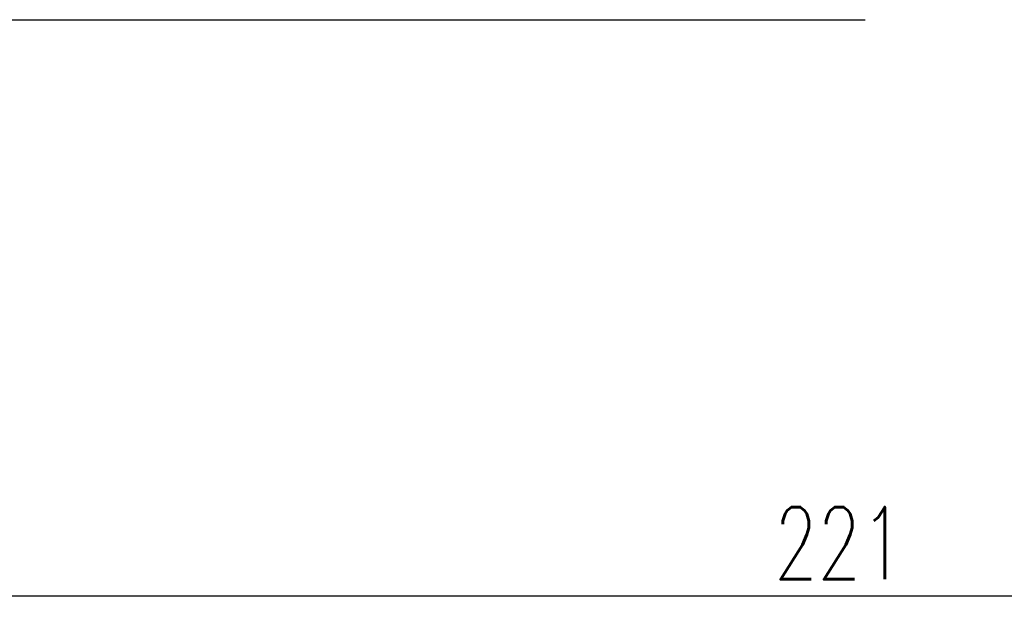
# Model space of a CAD drawing. Header units: inches. Extents: x 5 to 3452, y -735 to 356.
# Tile 3 of 49: x 312 to 407, y 128 to 186. Entities that reach past the tile are written whole.
import ezdxf

# ---------------------------------------------------------------- set-up
doc = ezdxf.new("R2010")
doc.units = ezdxf.units.IN
doc.header["$LTSCALE"] = 0.5
doc.layers.add('DIM', color=4, linetype='Continuous')
doc.layers.add('OUT', color=3, linetype='Continuous')
doc.styles.add('DIM-7', font='SIMPLEX.shx', dxfattribs={"width": 0.7, "bigfont": 'chineset.shx'})
doc.dimstyles.new('CNS', dxfattribs={"dimtxt": 3.5, "dimasz": 2.5, "dimexe": 1, "dimexo": 1.5, "dimgap": 0.09, "dimtad": 0, "dimdsep": 46, "dimtxsty": 'DIM-7', "dimcen": 0.09, "dimclrd": 1, "dimclre": 1, "dimclrt": 4, "dimadec": 0, "dimazin": 0, "dimtfac": 1, "dimtix": 1, "dimtmove": 2, "dimatfit": 3, "dimfxl": 1, "dimtvp": 0.971429, "dimtolj": 1, "dimarcsym": 0})

# ---------------------------------------------------------------- blocks, each defined once
blk = doc.blocks.new('*D5')
at = {"layer": 'DEFPOINTS', "color": 0, "transparency": 16777216}
for p in [(501.835, 187.59), (280.835, 164.59), (501.835, 130.201)]:
    blk.add_point(p, dxfattribs=at)
at = {"layer": 'DIM', "color": 0, "lineweight": -2, "transparency": 16777216}
for p, q in [((501.835, 184.59), (501.835, 128.201)), ((280.835, 161.59), (280.835, 128.201)), ((285.835, 130.201), (496.835, 130.201))]:
    blk.add_line(p, q, dxfattribs=at)
at = {"layer": 'DIM', "color": 0, "transparency": 16777216}
for points in [[(285.835, 131.034), (285.835, 129.368), (280.835, 130.201)], [(496.835, 131.034), (496.835, 129.368), (501.835, 130.201)]]:
    blk.add_solid(points, dxfattribs=at)
at = {"layer": 'DIM', "color": 0, "transparency": 16777216, "insert": (391.335, 135.301), "char_height": 7, "attachment_point": 5, "style": 'DIM-7'}
blk.add_mtext('\\A1;221', dxfattribs=at)

msp = doc.modelspace()

# ---------------------------------------------------------------- linework, layer by layer
at = {"layer": 'OUT', "color": 0}
msp.add_line((308.835, 186.09), (393.835, 186.09), dxfattribs=at)

# ---------------------------------------------------------------- dimensions: what is measured, and where the dimension line sits
at = {"layer": 'DIM', "color": 0}
dim = msp.add_linear_dim(base=(501.835, 130.201), p1=(280.835, 164.59), p2=(501.835, 187.59), dimstyle='CNS', override={"dimscale": 2, "dimgap": 0.8, "dimtad": 1, "dimclrd": 0, "dimclre": 0, "dimclrt": 0, "dimadec": 2, "dimazin": 2, "dimtmove": 1, "dimatfit": 0}, dxfattribs=at)
dim.commit()
dim.dimension.update_dxf_attribs({"geometry": '*D5', "text_midpoint": (391.335, 135.301)})

doc.saveas('drawing.dxf')
